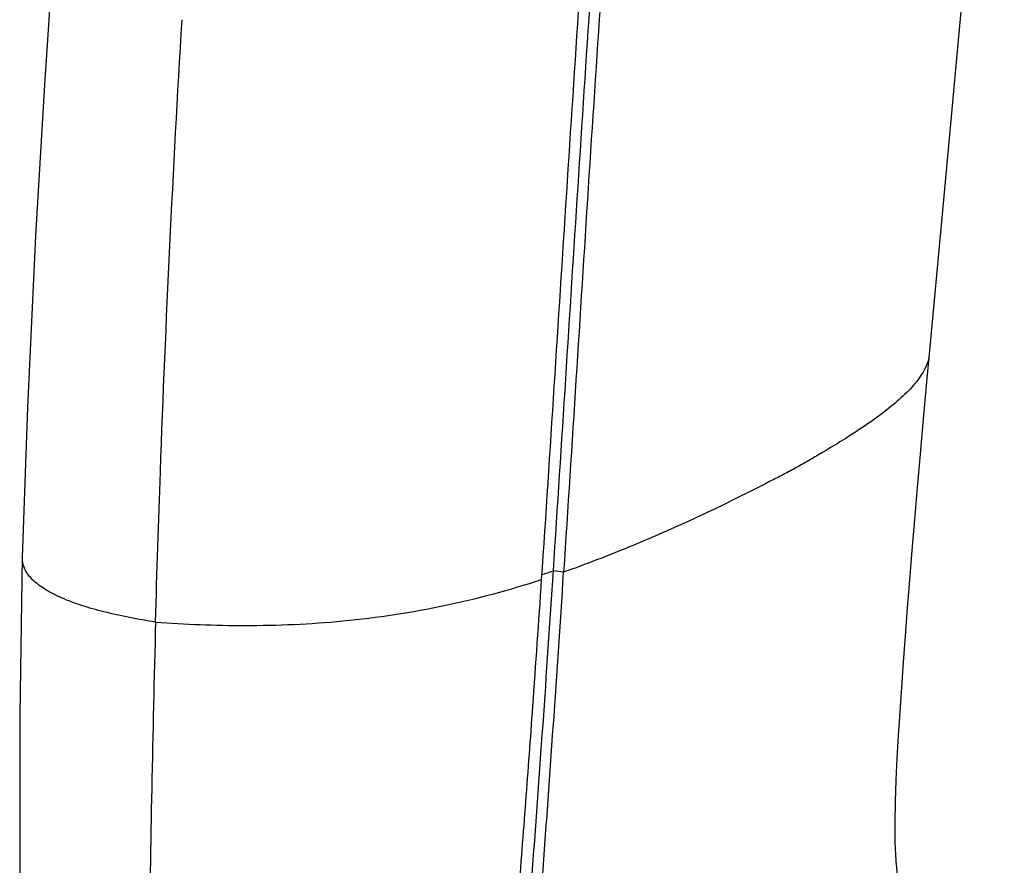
# Model space of a CAD drawing. Header units: millimetres. Extents: x 115 to 461, y 103 to 359.
# Tile 13 of 18: x 327 to 364, y 172 to 204. Entities that reach past the tile are written whole.
import ezdxf

# ---------------------------------------------------------------- set-up
doc = ezdxf.new("R2010")
doc.units = ezdxf.units.MM
doc.header["$LTSCALE"] = 32.67
doc.layers.add('00_COMPONENTS', color=7, linetype='CONTINUOUS')

msp = doc.modelspace()

# ---------------------------------------------------------------- linework, layer by layer
at = {"layer": '00_COMPONENTS', "color": 7}
for p, q in [((327.012, 183.287), (327.012, 183.292)), ((347.235, 182.772), (347.212, 182.412)), ((347.235, 182.772), (347.212, 182.412))]:
    msp.add_line(p, q, dxfattribs=at)
at = {"layer": '00_COMPONENTS', "color": 4}
msp.add_line((347.638, 182.725), (347.235, 182.772), dxfattribs=at)
at = {"layer": '00_COMPONENTS', "color": 7}
for points in [[(361.572, 191.024), (361.904, 194.585), (362.315, 198.974), (362.674, 202.851), (362.987, 206.283), (363.276, 209.505), (363.545, 212.574), (363.791, 215.438), (364.022, 218.177), (364.239, 220.807), (364.428, 223.145)], [(328.169, 206.086), (327.855, 201.287), (327.518, 195.541), (327.204, 188.995), (327.012, 183.287)], [(360.374, 171.055), (360.311, 171.726), (360.274, 172.439), (360.264, 173.191), (360.277, 173.978), (360.308, 174.795), (360.35, 175.637), (360.399, 176.506), (360.456, 177.405), (360.518, 178.335), (360.586, 179.297), (360.66, 180.3), (360.74, 181.347), (360.825, 182.429), (360.916, 183.549), (361.014, 184.725), (361.118, 185.951), (361.229, 187.222), (361.348, 188.56), (361.476, 189.973), (361.572, 191.027)], [(327.012, 183.292), (326.912, 177.302), (326.917, 170.737), (326.925, 164.933), (326.978, 159.93), (327.113, 155.765), (327.298, 152.13), (327.491, 149.093), (327.651, 146.855)]]:
    msp.add_lwpolyline(points, dxfattribs=at)
at = {"layer": '00_COMPONENTS', "color": 4}
msp.add_arc((333.297, 223.361), 42.915, 288.3384, 288.9529, dxfattribs=at)
at = {"layer": '00_COMPONENTS', "color": 7}
for points, knots in [([(351.406, 241.346), (351.053, 238.909), (350.48, 234.014), (349.806, 226.654), (349.25, 219.283), (348.726, 211.91), (348.223, 204.539), (347.579, 194.715), (347.119, 187.348), (346.787, 182.44)], [0, 0, 0, 0, 0.125013, 0.250099, 0.375196, 0.500264, 0.625289, 0.750263, 1, 1, 1, 1]), ([(351.802, 241.294), (351.46, 238.872), (350.897, 234.008), (350.229, 226.696), (349.674, 219.373), (349.152, 212.05), (348.65, 204.727), (348.01, 194.969), (347.556, 187.649), (347.235, 182.772)], [0, 0, 0, 0, 0.125021, 0.250104, 0.375196, 0.50026, 0.625281, 0.750253, 1, 1, 1, 1]), ([(352.21, 241.306), (351.866, 238.881), (351.304, 234.013), (350.634, 226.693), (350.078, 219.363), (349.554, 212.033), (349.052, 204.703), (348.411, 194.934), (347.957, 187.607), (347.638, 182.725)], [0, 0, 0, 0, 0.125021, 0.250103, 0.375196, 0.500259, 0.625279, 0.750252, 1, 1, 1, 1]), ([(332.089, 180.817), (332.142, 182.729), (332.388, 190.385), (332.757, 198.038), (333.1, 203.775)], [0, 0, 0, 0, 0.249685, 1, 1, 1, 1]), ([(347.039, 158.823), (346.811, 159.242), (346.443, 160.148), (346.196, 161.614), (346.304, 163.114), (346.391, 164.619), (346.489, 166.127), (346.587, 167.635), (346.69, 169.143), (346.834, 171.153), (347.021, 173.666), (347.304, 177.691), (347.506, 180.711), (347.638, 182.725)], [0, 0, 0, 0, 0.059451, 0.120829, 0.183396, 0.246132, 0.308891, 0.371664, 0.434443, 0.497221, 0.622806, 0.74847, 1, 1, 1, 1]), ([(346.787, 182.44), (346.678, 180.826), (346.483, 178.004), (346.19, 173.974), (345.902, 170.352), (345.684, 167.333), (345.518, 164.918), (345.442, 163.71), (345.402, 163.107)], [0, 0, 0, 0, 0.250315, 0.437896, 0.62532, 0.812698, 0.906368, 1, 1, 1, 1]), ([(347.212, 182.412), (347.083, 180.453), (346.884, 177.517), (346.606, 173.604), (346.422, 171.16), (346.28, 169.206), (346.179, 167.74), (346.082, 166.274), (346.003, 165.052), (345.941, 164.075), (345.896, 163.342), (345.851, 162.61), (345.806, 161.64), (345.967, 160.446), (346.293, 159.547), (346.499, 159.127)], [0, 0, 0, 0, 0.251311, 0.376864, 0.502339, 0.565064, 0.627789, 0.690508, 0.753214, 0.78456, 0.815898, 0.847229, 0.878497, 0.940099, 1, 1, 1, 1]), ([(332.089, 180.817), (332.035, 178.707), (331.931, 174.487), (331.814, 166.058), (331.802, 159.739), (331.837, 155.53)], [0, 0, 0, 0, 0.25048, 0.500661, 1, 1, 1, 1])]:
    msp.add_open_spline(points, degree=3, knots=knots, dxfattribs=at)
at = {"layer": '00_COMPONENTS', "color": 4}
for points, knots in [([(361.571, 191.025), (361.535, 190.642), (361.189, 190.06), (360.564, 189.413), (359.93, 188.876), (359.194, 188.342), (358.375, 187.808), (357.646, 187.368), (357.036, 187.01), (356.564, 186.737), (356.078, 186.474), (355.407, 186.137), (354.556, 185.703), (353.509, 185.185), (352.04, 184.496), (350.093, 183.641), (348.48, 183.023), (347.638, 182.725)], [0, 0, 0, 0, 0.069845, 0.114283, 0.164635, 0.219925, 0.279264, 0.341982, 0.37445, 0.407541, 0.440971, 0.474703, 0.54364, 0.614302, 0.686712, 0.837975, 1, 1, 1, 1]), ([(332.089, 180.817), (331.43, 180.927), (330.479, 181.106), (329.288, 181.437), (328.534, 181.715), (327.903, 182.035), (327.414, 182.395), (327.081, 182.809), (327.011, 183.135), (327.014, 183.287)], [0, 0, 0, 0, 0.335652, 0.485384, 0.620452, 0.739041, 0.839689, 0.923816, 1, 1, 1, 1]), ([(332.089, 180.817), (333.219, 180.737), (335.601, 180.645), (339.305, 180.801), (343.097, 181.38), (345.591, 182.05), (346.787, 182.44)], [0, 0, 0, 0, 0.22824, 0.480398, 0.746266, 1, 1, 1, 1])]:
    msp.add_open_spline(points, degree=3, knots=knots, dxfattribs=at)

doc.saveas('drawing.dxf')
